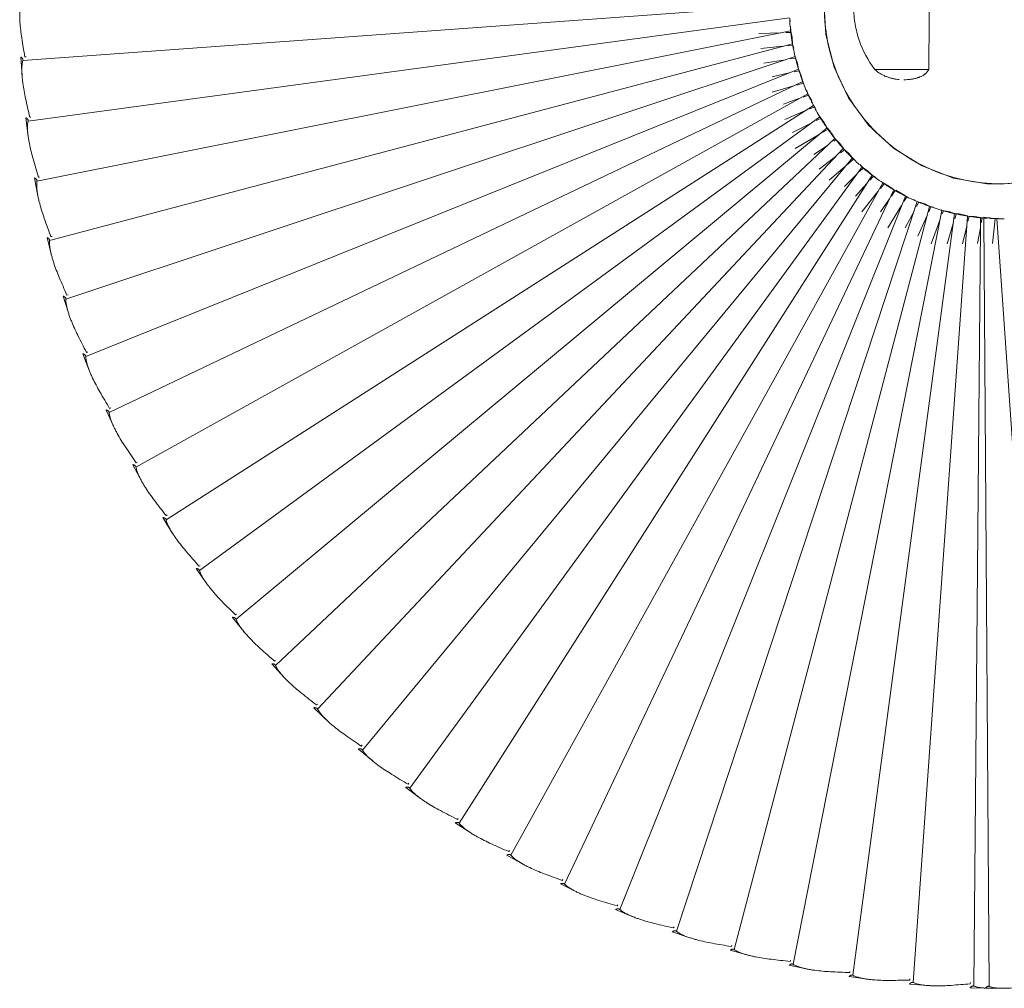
# Model space of a CAD drawing. Header units: millimetres. Extents: x 5954 to 9465, y -7 to 6881.
# Tile 15 of 18: x 8893 to 9180, y 6309 to 6591. Entities that reach past the tile are written whole.
import ezdxf

# ---------------------------------------------------------------- set-up
doc = ezdxf.new("R2010")
doc.units = ezdxf.units.MM
doc.layers.add('E-LITE-EQPM', color=7, linetype='Continuous', lineweight=20)

# ---------------------------------------------------------------- blocks, each defined once
blk = doc.blocks.new('71584-01 - 71584-01 SAIGON Grey_matt white portable and pendant lamp R55 hole cap-541796-Planta_PDF')
at = {"layer": 'E-LITE-EQPM'}
for p, q in [((285.21, -15.52), (61.6, 0.83)), ((61.2, -6.8), (61.23, -5.55)), ((61.51, -3.11), (61.37, -4.1)), ((283.7, -33.18), (61.53, -2.99)), ((60.82, -8.73), (61.2, -6.91)), ((61.19, -7.27), (61.2, -6.8)), ((62.64, -7.32), (61.19, -7.27)), ((61.23, -6.8), (281.09, -50.71)), ((70.49, -7.57), (64.11, -7.36)), ((60.65, -10.7), (60.34, -11.85)), ((60.66, -10.59), (60.63, -11.05)), ((60.63, -11.05), (62.07, -11.19)), ((60.81, -8.79), (60.66, -10.58)), ((277.41, -68.04), (60.69, -10.59)), ((63.53, -11.32), (69.88, -11.92)), ((59.89, -14.33), (59.82, -14.79)), ((272.65, -85.11), (59.91, -14.33)), ((58.89, -17.99), (59.25, -16.25)), ((59.87, -14.44), (59.25, -16.25)), ((59.82, -14.79), (61.25, -15.01)), ((62.7, -15.24), (69.01, -16.23)), ((284.63, -14.42), (284.28, -14.41)), ((284.28, -14.42), (284.63, -14.42)), ((285.77, -14.49), (285.45, -19.88)), ((36.71, -18.04), (20.9, -18.04)), ((58.13, -19.89), (57.66, -21.63)), ((58.13, -19.89), (58.86, -18.12)), ((58.79, -18.47), (58.89, -18.02)), ((60.2, -18.78), (58.79, -18.47)), ((58.91, -18.02), (58.84, -17.99)), ((266.85, -101.86), (58.91, -18.02)), ((66.66, -20.21), (61.64, -19.1)), ((57.68, -21.63), (57.47, -22.06)), ((57.63, -21.74), (57.53, -22.08)), ((57.53, -22.08), (59.4, -22.62)), ((57.63, -21.61), (57.68, -21.63)), ((260.02, -118.21), (57.68, -21.63)), ((60.33, -22.89), (66.66, -24.71)), ((56.17, -25.27), (55.05, -27.24)), ((56.2, -25.17), (56.05, -25.61)), ((56.05, -25.61), (57.62, -26.17)), ((56.61, -23.98), (56.21, -25.16)), ((252.19, -134.11), (56.22, -25.17)), ((53.98, -29.49), (54.49, -28.71)), ((54.36, -29.03), (54.53, -28.61)), ((54.54, -28.6), (55.1, -27.24)), ((54.56, -28.61), (243.39, -149.49)), ((58.8, -26.58), (63.29, -28.19)), ((55.69, -29.6), (54.36, -29.03)), ((62.9, -32.69), (57.04, -30.18)), ((51.46, -33.56), (50.58, -35.13)), ((52.61, -32.03), (51.46, -33.56)), ((52.65, -31.94), (52.45, -32.35)), ((52.45, -32.35), (53.74, -33)), ((52.59, -31.87), (52.68, -31.94)), ((52.81, -31.61), (52.68, -31.87)), ((233.65, -164.3), (52.68, -31.94)), ((55.06, -33.66), (60.7, -36.5)), ((282.84, -32.02), (283.19, -32.05)), ((282.84, -32.02), (283.19, -32.05)), ((284.32, -32.18), (283.67, -37.54)), ((48.3, -38.2), (49.28, -36.69)), ((49.45, -36.5), (50.52, -35.23)), ((50.57, -35.14), (50.35, -35.54)), ((50.35, -35.54), (51.99, -36.5)), ((223.01, -178.47), (50.59, -35.14)), ((52.86, -37.01), (59.92, -41.13)), ((46.91, -39.68), (45.83, -41.13)), ((48.24, -38.3), (46.91, -39.68)), ((48.04, -38.59), (48.29, -38.21)), ((48.59, -38.96), (48.04, -38.59)), ((211.51, -191.96), (48.32, -38.21)), ((43.2, -43.88), (44.36, -42.51)), ((45.77, -41.21), (44.36, -42.51)), ((45.83, -41.13), (45.56, -41.5)), ((45.56, -41.5), (46.71, -42.38)), ((45.85, -41.13), (45.86, -41.13)), ((199.2, -204.7), (45.86, -41.13)), ((54.43, -42.87), (50.47, -40.22)), ((41.09, -45.76), (40.4, -46.48)), ((43.13, -43.97), (42.68, -44.34)), ((42.9, -44.24), (43.19, -43.9)), ((44.64, -45.76), (42.9, -44.24)), ((186.12, -216.66), (43.22, -43.9)), ((47.87, -43.27), (52.94, -47.14)), ((38.76, -47.68), (37.45, -48.88)), ((38.76, -47.68), (40.32, -46.56)), ((40.38, -46.49), (40.07, -46.82)), ((40.07, -46.82), (41.1, -47.83)), ((40.41, -46.49), (172.33, -227.79)), ((49.98, -50.39), (45.1, -46.15)), ((34.24, -51.19), (32.56, -52.11)), ((34.33, -51.12), (33.97, -51.42)), ((33.97, -51.42), (35.04, -52.78)), ((142.8, -247.37), (34.34, -51.14)), ((37.35, -48.97), (36.27, -49.65)), ((37.44, -48.89), (37.09, -49.21)), ((37.09, -49.21), (38.14, -50.38)), ((157.87, -238.04), (37.45, -48.91)), ((39.04, -51.38), (42.3, -55.01)), ((42.15, -48.86), (45.55, -52.2)), ((280.31, -49.49), (280.65, -49.55)), ((280.65, -49.55), (280.31, -49.5)), ((281.78, -49.75), (280.79, -55.06)), ((30.53, -53.24), (27.75, -54.97)), ((29.26, -54.03), (31.11, -53.17)), ((30.71, -53.43), (31.1, -53.15)), ((31.82, -55.01), (30.71, -53.43)), ((31.11, -53.14), (32.56, -52.11)), ((127.19, -255.75), (31.11, -53.17)), ((35.78, -53.7), (40.48, -59.64)), ((20.73, -57.99), (22.35, -57.23)), ((24.29, -56.61), (21.5, -57.51)), ((24.28, -56.59), (23.86, -56.82)), ((23.86, -56.82), (24.54, -58.1)), ((25.37, -56), (24.29, -56.59)), ((94.55, -269.53), (24.29, -56.61)), ((27.75, -55), (27.3, -55.17)), ((27.69, -55.01), (27.34, -55.23)), ((27.34, -55.23), (28.09, -56.46)), ((111.08, -263.14), (27.75, -55)), ((35.04, -59.64), (32.38, -55.82)), ((9.63, -60.82), (12.46, -60.1)), ((13.27, -60.14), (11.37, -60.38)), ((13.38, -60.11), (12.93, -60.25)), ((12.93, -60.25), (13.36, -61.64)), ((14.85, -59.64), (13.39, -60.11)), ((43.03, -282.37), (13.39, -60.13)), ((16.98, -59.2), (14.67, -59.64)), ((17.09, -59.16), (16.65, -59.33)), ((16.65, -59.33), (16.98, -60.22)), ((17.33, -59.07), (17.09, -59.16)), ((60.46, -279.16), (17.09, -59.18)), ((19.63, -58.29), (20.62, -58.04)), ((20.29, -58.19), (20.72, -57.99)), ((20.95, -59.64), (20.29, -58.19)), ((20.73, -58.01), (77.65, -274.87)), ((25.22, -59.4), (27.78, -64.27)), ((28.85, -57.72), (32.83, -64.27)), ((-14.44, -285.26), (1.06, -61.59)), ((1.06, -61.59), (0.61, -61.56)), ((3.33, -61.38), (1.56, -61.61)), ((1.56, -61.61), (2.38, -68.89)), ((3.33, -61.38), (3.12, -61.38)), ((3.28, -285.61), (4.88, -61.41)), ((5.72, -61.32), (3.43, -61.32)), ((4.88, -61.41), (3.43, -61.39)), ((4.88, -61.19), (3.81, -61.32)), ((5.84, -61.3), (5.38, -61.39)), ((5.38, -61.39), (5.63, -62.82)), ((7.61, -60.97), (5.84, -61.3)), ((5.86, -64.18), (5.84, -61.32)), ((7.61, -60.97), (9.52, -60.85)), ((9.17, -60.94), (9.63, -60.82)), ((9.51, -62.35), (9.17, -60.94)), ((25.43, -284.49), (9.63, -60.84)), ((13.79, -63.04), (15.59, -68.9)), ((17.67, -62.06), (20.24, -68.9)), ((24.1, -66.67), (21.5, -60.87)), ((7.74, -285.52), (5.87, -64.27)), ((5.88, -64.27), (6.69, -68.89)), ((11.08, -68.9), (9.85, -63.77)), ((277.04, -66.86), (276.7, -66.78)), ((276.7, -66.79), (277.04, -66.86)), ((278.15, -67.13), (276.84, -72.37)), ((273.45, -84.25), (271.82, -89.4)), ((272.03, -83.81), (272.36, -83.91)), ((272.03, -83.82), (272.36, -83.91)), ((266.31, -100.52), (266.63, -100.64)), ((266.63, -100.64), (266.31, -100.53)), ((267.7, -101.05), (265.75, -106.08)), ((260.92, -117.45), (258.66, -122.36)), ((259.88, -116.98), (259.56, -116.85)), ((259.56, -116.85), (259.88, -116.98)), ((253.14, -133.41), (250.57, -138.16)), ((251.82, -132.72), (252.12, -132.87)), ((251.82, -132.72), (252.12, -132.87)), ((244.37, -148.85), (241.52, -153.44)), ((243.11, -148.08), (243.4, -148.25)), ((243.4, -148.25), (243.11, -148.09)), ((234.67, -163.72), (231.54, -168.12)), ((233.74, -163.06), (233.46, -162.87)), ((233.46, -162.88), (233.74, -163.06)), ((224.07, -177.96), (220.67, -182.15)), ((222.91, -177.04), (223.17, -177.24)), ((222.91, -177.05), (223.17, -177.24)), ((212.6, -191.51), (208.95, -195.49)), ((211.75, -190.74), (211.5, -190.52)), ((211.5, -190.53), (211.75, -190.74)), ((199.28, -203.28), (199.52, -203.51)), ((199.52, -203.51), (199.28, -203.28)), ((200.32, -204.33), (196.42, -208.07)), ((186.25, -215.21), (186.51, -215.49)), ((186.26, -215.21), (186.51, -215.49)), ((187.26, -216.36), (183.14, -219.85)), ((172.79, -226.64), (172.55, -226.35)), ((172.56, -226.35), (172.79, -226.64)), ((173.48, -227.55), (169.16, -230.79)), ((159.03, -237.87), (154.52, -240.83)), ((158.18, -236.61), (158.4, -236.92)), ((158.4, -236.92), (158.19, -236.61)), ((143.21, -245.97), (143.41, -246.29)), ((143.21, -245.97), (143.41, -246.29)), ((143.98, -247.28), (139.29, -249.95)), ((127.86, -254.71), (127.68, -254.38)), ((127.69, -254.38), (127.86, -254.71)), ((128.36, -255.73), (123.52, -258.11)), ((112.26, -263.2), (107.27, -265.27)), ((111.79, -262.1), (111.66, -261.81)), ((111.66, -261.81), (111.79, -262.1)), ((95.72, -269.65), (90.61, -271.41)), ((95.21, -268.23), (95.34, -268.57)), ((95.21, -268.23), (95.34, -268.57)), ((78.81, -275.07), (73.61, -276.51)), ((78.5, -273.97), (78.39, -273.62)), ((78.4, -273.62), (78.5, -273.97)), ((61.27, -277.96), (61.36, -278.31)), ((61.36, -278.31), (61.28, -277.96)), ((43.92, -281.23), (43.98, -281.58)), ((43.92, -281.23), (43.98, -281.58)), ((61.6, -279.43), (56.32, -280.54)), ((26.44, -283.77), (26.39, -283.41)), ((26.4, -283.41), (26.44, -283.77)), ((44.16, -282.71), (38.81, -283.49)), ((0, -286.14), (-1.09, -286.14)), ((4.35, -286.11), (0, -286.14)), ((8.82, -286), (3.42, -286.12)), ((8.79, -284.86), (8.77, -284.5)), ((8.77, -284.5), (8.79, -284.86)), ((26.54, -284.91), (21.16, -285.36))]:
    blk.add_line(p, q, dxfattribs=at)
at = {"layer": 'E-LITE-EQPM', "flags": 128}
for points in [[(0, 51.58), (9.82, 50.64), (19.28, 47.84), (28.04, 43.3), (35.77, 37.17), (42.19, 29.68), (47.07, 21.1), (50.22, 11.75), (51.54, 1.98), (50.98, -7.87), (48.55, -17.43), (44.34, -26.36), (38.51, -34.32), (35.04, -37.53)], [(0, -51.58), (-9.82, -50.64), (-19.28, -47.84), (-28.04, -43.3), (-35.77, -37.17), (-42.19, -29.68), (-47.07, -21.1), (-50.22, -11.75), (-51.54, -1.98), (-50.98, 7.87), (-48.55, 17.43), (-44.34, 26.36), (-38.51, 34.32), (-35.01, 37.56)], [(34.96, -37.6), (31.27, -41.02), (22.89, -46.22), (13.67, -49.74), (3.95, -51.43), (0, -51.58)]]:
    blk.add_lwpolyline(points, dxfattribs=at)
at = {"layer": 'E-LITE-EQPM'}
for radius, start, end in [(51.4, 90, 270), (51.4, 270, 90), (61.61, 354.3908, 356.6539), (61.61, 351.829, 354.3131), (61.61, 348.9787, 351.7695), (61.61, 344.473, 346.5412), (61.61, 346.6115, 348.8913), (61.61, 341.3931, 344.3651), (61.61, 339.0014, 341.2816), (61.61, 336.8592, 338.9899), (61.61, 334.0007, 336.7743), (61.61, 331.4386, 333.6803), (61.61, 329.0965, 331.3586), (61.61, 323.8065, 326.7482), (61.61, 326.8705, 329.0529), (61.61, 321.2233, 323.586), (61.61, 319.2197, 321.2044), (61.61, 314.1099, 316.1776), (61.61, 316.3096, 319.1785), (61.61, 311.9762, 313.9108), (61.61, 306.2442, 309.0829), (61.61, 309.2241, 311.5728), (61.61, 301.748, 303.8651), (61.61, 303.8846, 306.1543), (61.61, 294.1205, 298.5602), (61.61, 298.6757, 301.6438), (61.61, 288.6997, 291.3245), (61.61, 291.5093, 294.038), (61.61, 281.0802, 283.955), (61.61, 284.0382, 286.1093), (61.61, 286.3523, 288.6176), (61.61, 269.0189, 270), (61.61, 270, 270.5699), (61.61, 270.6377, 272.9103), (61.61, 273.6104, 276.4886), (61.61, 276.5794, 278.562), (61.61, 278.5714, 278.999), (61.61, 279.0003, 280.9773)]:
    blk.add_arc((0, 0), radius, start, end, dxfattribs=at)
for points in [[(20.9, 18.04), (20.89, 15.72), (20.87, 10.98), (20.85, 3.67), (20.85, -3.69), (20.87, -10.96), (20.89, -15.71), (20.9, -18.04)], [(285.52, -8.91), (285.38, -9.83), (285.09, -11.67), (284.78, -13.5), (284.63, -14.42)], [(285.75, -14.49), (285.78, -14.49), (285.78, -14.49), (285.76, -14.48)], [(283.19, -32.05), (283.4, -31.14), (283.82, -29.32), (284.22, -27.51), (284.42, -26.6)], [(284.3, -32.18), (284.33, -32.18), (284.33, -32.18), (284.31, -32.18)], [(280.65, -49.55), (280.92, -48.65), (281.45, -46.87), (281.97, -45.08), (282.22, -44.18)], [(281.75, -49.75), (281.79, -49.75), (281.79, -49.75), (281.77, -49.75)], [(277.04, -66.86), (277.36, -65.98), (278, -64.23), (278.63, -62.48), (278.94, -61.6)], [(278.13, -67.13), (278.16, -67.13), (278.16, -67.13), (278.14, -67.12)], [(272.36, -83.91), (272.74, -83.06), (273.48, -81.35), (274.22, -79.64), (274.58, -78.78)], [(273.43, -84.25), (273.46, -84.25), (273.46, -84.25), (273.44, -84.24)], [(266.63, -100.64), (267.06, -99.81), (267.91, -98.15), (268.75, -96.49), (269.17, -95.66)], [(267.68, -101.04), (267.71, -101.05), (267.71, -101.05), (267.69, -101.04)], [(259.88, -116.98), (260.36, -116.18), (261.31, -114.58), (262.25, -112.97), (262.72, -112.17)], [(260.9, -117.45), (260.93, -117.46), (260.93, -117.46), (260.91, -117.45)], [(252.12, -132.87), (252.65, -132.1), (253.7, -130.56), (254.74, -129.02), (255.26, -128.24)], [(253.11, -133.4), (253.14, -133.41), (253.14, -133.41), (253.12, -133.4)], [(243.4, -148.25), (243.97, -147.52), (245.12, -146.04), (246.25, -144.57), (246.81, -143.82)], [(244.35, -148.84), (244.38, -148.85), (244.38, -148.86), (244.36, -148.84)], [(233.74, -163.06), (234.36, -162.36), (235.59, -160.96), (236.81, -159.56), (237.42, -158.85)], [(234.65, -163.71), (234.68, -163.72), (234.68, -163.72), (234.66, -163.71)], [(223.17, -177.24), (223.84, -176.58), (225.15, -175.26), (226.46, -173.94), (227.11, -173.27)], [(224.05, -177.94), (224.07, -177.96), (224.08, -177.96), (224.06, -177.95)], [(211.75, -190.74), (212.45, -190.13), (213.85, -188.89), (215.24, -187.65), (215.93, -187.02)], [(212.58, -191.49), (212.6, -191.51), (212.61, -191.52), (212.59, -191.5)], [(199.52, -203.51), (200.25, -202.93), (201.72, -201.79), (203.18, -200.63), (203.91, -200.05)], [(200.3, -204.31), (200.32, -204.33), (200.32, -204.33), (200.31, -204.31)], [(186.51, -215.49), (187.28, -214.96), (188.82, -213.91), (190.35, -212.85), (191.11, -212.31)], [(187.24, -216.34), (187.26, -216.36), (187.26, -216.36), (187.25, -216.34)], [(172.79, -226.64), (173.59, -226.16), (175.19, -225.21), (176.78, -224.24), (177.58, -223.76)], [(173.46, -227.53), (173.48, -227.56), (173.49, -227.56), (173.47, -227.54)], [(158.4, -236.92), (159.23, -236.49), (160.89, -235.64), (162.54, -234.77), (163.36, -234.34)], [(159.02, -237.85), (159.04, -237.88), (159.04, -237.88), (159.03, -237.86)], [(143.41, -246.29), (144.26, -245.91), (145.97, -245.16), (147.67, -244.4), (148.51, -244.02)], [(143.96, -247.26), (143.98, -247.28), (143.98, -247.28), (143.97, -247.26)], [(127.86, -254.71), (128.73, -254.39), (130.48, -253.74), (132.22, -253.09), (133.1, -252.76)], [(128.35, -255.71), (128.37, -255.74), (128.37, -255.74), (128.36, -255.72)], [(111.81, -262.14), (112.71, -261.88), (114.49, -261.35), (116.28, -260.8), (117.16, -260.53)], [(112.25, -263.18), (112.26, -263.2), (112.26, -263.21), (112.25, -263.18)], [(95.34, -268.57), (96.25, -268.37), (98.07, -267.94), (99.88, -267.51), (100.78, -267.29)], [(95.71, -269.63), (95.72, -269.66), (95.72, -269.66), (95.72, -269.64)], [(78.5, -273.97), (79.42, -273.82), (81.26, -273.51), (83.1, -273.19), (84.01, -273.03)], [(78.8, -275.05), (78.81, -275.08), (78.82, -275.08), (78.81, -275.06)], [(61.36, -278.31), (62.29, -278.22), (64.14, -278.02), (65.99, -277.82), (66.92, -277.71)], [(43.98, -281.58), (44.92, -281.54), (46.78, -281.47), (48.64, -281.37), (49.57, -281.33)], [(61.6, -279.4), (61.6, -279.43), (61.61, -279.44), (61.6, -279.41)], [(26.44, -283.77), (27.37, -283.79), (29.23, -283.82), (31.09, -283.85), (32.03, -283.86)], [(44.15, -282.69), (44.15, -282.72), (44.16, -282.72), (44.16, -282.7)], [(-7.82, -285.55), (-6.51, -285.74), (-3.88, -286.07), (-1.29, -286.16), (0, -286.12)], [(0, -286.12), (0.58, -286.1), (1.71, -286.02), (2.77, -285.79), (3.28, -285.61)], [(4.35, -286.08), (4.35, -286.1), (4.35, -286.11), (4.35, -286.11)], [(8.79, -284.86), (9.72, -284.94), (11.58, -285.09), (13.43, -285.23), (14.36, -285.3)], [(8.82, -285.99), (8.82, -286.01), (8.82, -286.01), (8.82, -285.98)], [(26.53, -284.88), (26.54, -284.91), (26.54, -284.91), (26.54, -284.89)]]:
    blk.add_open_spline(points, degree=3, dxfattribs=at)
for points, knots in [([(36.71, -18.04), (38.7, -15.4), (40.94, -11.2), (42.55, -4.87), (42.99, 0), (42.55, 4.86), (40.95, 11.2), (38.7, 15.4), (36.71, 18.04)], [-1, -1, -1, -1, -0.75, -0.625, -0.5, -0.375, -0.25, 0, 0, 0, 0]), ([(285.52, -8.91), (285.64, -8.15), (285.85, -6.63), (286.03, -4.73), (286.1, -3.41), (286.12, -2.66), (286.13, -2.1), (286.13, -1.54), (286.12, -0.98), (286.09, -0.42), (286.05, 0.12), (285.98, 0.65), (285.86, 1.35), (285.73, 1.86), (285.62, 2.2)], [0, 0, 0, 0, 0.2, 0.4, 0.5, 0.55, 0.6, 0.65, 0.7, 0.75, 0.8, 0.85, 0.9, 1, 1, 1, 1]), ([(284.42, -26.6), (284.58, -25.84), (284.89, -24.34), (285.18, -22.46), (285.34, -21.15), (285.41, -20.4), (285.45, -19.84), (285.49, -19.28), (285.51, -18.72), (285.51, -18.17), (285.5, -17.62), (285.47, -17.09), (285.4, -16.38), (285.3, -15.86), (285.21, -15.52)], [0, 0, 0, 0, 0.2, 0.4, 0.5, 0.55, 0.6, 0.65, 0.7, 0.75, 0.8, 0.85, 0.9, 1, 1, 1, 1]), ([(285.21, -15.52), (285.19, -15.47), (285.17, -15.36), (285.18, -15.2), (285.26, -15.02), (285.34, -14.89), (285.42, -14.79), (285.5, -14.7), (285.6, -14.59), (285.69, -14.51), (285.73, -14.49), (285.75, -14.49)], [0, 0, 0, 0, 0.071429, 0.160714, 0.25, 0.357143, 0.446429, 0.535714, 0.642857, 0.857143, 1, 1, 1, 1]), ([(20.9, -18.04), (21.07, -18.35), (21.35, -18.77), (21.73, -19.17), (21.96, -19.38), (22.14, -19.53), (22.33, -19.67), (22.6, -19.84), (22.96, -20.02), (23.34, -20.18), (23.64, -20.3), (23.87, -20.38), (24.09, -20.46), (24.4, -20.56), (24.78, -20.66), (25.25, -20.77), (25.72, -20.86), (26.19, -20.94), (26.82, -21.02), (27.5, -21.07), (28.03, -21.08), (28.23, -21.08)], [-1, -1, -1, -1, -0.9444444, -0.9166667, -0.9027778, -0.8888889, -0.875, -0.8611111, -0.8333333, -0.8055556, -0.7916667, -0.7777778, -0.7638889, -0.75, -0.7222222, -0.6944444, -0.6666667, -0.6388889, -0.6111111, -0.5555556, -0.5201699, -0.5201699, -0.5201699, -0.5201699]), ([(29.53, -21.02), (29.85, -20.99), (30.48, -20.92), (31.43, -20.74), (32.21, -20.53), (32.82, -20.34), (33.28, -20.17), (33.74, -19.98), (34.34, -19.7), (35.37, -19.15), (36.19, -18.52), (36.71, -18.04)], [-0.4444444, -0.4444444, -0.4444444, -0.4444444, -0.3888889, -0.3333333, -0.2777778, -0.25, -0.2222222, -0.1944444, -0.1666667, -0.1111111, 0, 0, 0, 0]), ([(282.22, -44.18), (282.43, -43.44), (282.83, -41.96), (283.24, -40.1), (283.48, -38.8), (283.59, -38.06), (283.67, -37.5), (283.74, -36.95), (283.8, -36.39), (283.84, -35.84), (283.86, -35.29), (283.86, -34.76), (283.83, -34.05), (283.76, -33.52), (283.7, -33.18)], [0, 0, 0, 0, 0.2, 0.4, 0.5, 0.55, 0.6, 0.65, 0.7, 0.75, 0.8, 0.85, 0.9, 1, 1, 1, 1]), ([(283.7, -33.18), (283.68, -33.13), (283.67, -33.01), (283.69, -32.85), (283.78, -32.68), (283.86, -32.56), (283.95, -32.46), (284.04, -32.37), (284.15, -32.27), (284.24, -32.2), (284.28, -32.18), (284.3, -32.18)], [0, 0, 0, 0, 0.071429, 0.160714, 0.25, 0.357143, 0.446429, 0.535714, 0.642857, 0.857143, 1, 1, 1, 1]), ([(278.94, -61.6), (279.19, -60.87), (279.68, -59.42), (280.21, -57.59), (280.53, -56.31), (280.69, -55.57), (280.8, -55.02), (280.9, -54.47), (280.99, -53.92), (281.07, -53.37), (281.13, -52.83), (281.16, -52.29), (281.17, -51.58), (281.14, -51.06), (281.09, -50.71)], [0, 0, 0, 0, 0.2, 0.4, 0.5, 0.55, 0.6, 0.65, 0.7, 0.75, 0.8, 0.85, 0.9, 1, 1, 1, 1]), ([(281.09, -50.71), (281.08, -50.65), (281.08, -50.54), (281.1, -50.38), (281.2, -50.22), (281.3, -50.1), (281.4, -50.01), (281.48, -49.93), (281.6, -49.83), (281.7, -49.76), (281.74, -49.75), (281.75, -49.75)], [0, 0, 0, 0, 0.071429, 0.160714, 0.25, 0.357143, 0.446429, 0.535714, 0.642857, 0.857143, 1, 1, 1, 1]), ([(274.58, -78.78), (274.88, -78.07), (275.46, -76.65), (276.1, -74.86), (276.49, -73.59), (276.7, -72.87), (276.85, -72.33), (276.98, -71.79), (277.11, -71.24), (277.22, -70.7), (277.31, -70.16), (277.38, -69.63), (277.43, -68.92), (277.43, -68.39), (277.41, -68.04)], [0, 0, 0, 0, 0.2, 0.4, 0.5, 0.55, 0.6, 0.65, 0.7, 0.75, 0.8, 0.85, 0.9, 1, 1, 1, 1]), ([(278.13, -67.13), (278.11, -67.13), (278.07, -67.14), (277.96, -67.2), (277.85, -67.29), (277.75, -67.36), (277.65, -67.44), (277.55, -67.56), (277.44, -67.72), (277.4, -67.87), (277.4, -67.99), (277.41, -68.04)], [-1, -1, -1, -1, -0.857143, -0.642857, -0.535714, -0.446429, -0.357143, -0.25, -0.160714, -0.071429, 0, 0, 0, 0]), ([(269.17, -95.66), (269.51, -94.97), (270.17, -93.58), (270.92, -91.83), (271.4, -90.6), (271.65, -89.89), (271.83, -89.36), (272, -88.83), (272.16, -88.29), (272.3, -87.75), (272.42, -87.22), (272.52, -86.7), (272.62, -85.99), (272.65, -85.47), (272.65, -85.11)], [0, 0, 0, 0, 0.2, 0.4, 0.5, 0.55, 0.6, 0.65, 0.7, 0.75, 0.8, 0.85, 0.9, 1, 1, 1, 1]), ([(272.65, -85.11), (272.65, -85.06), (272.66, -84.95), (272.7, -84.79), (272.82, -84.64), (272.93, -84.53), (273.04, -84.46), (273.14, -84.39), (273.26, -84.31), (273.37, -84.25), (273.42, -84.24), (273.43, -84.25)], [0, 0, 0, 0, 0.071429, 0.160714, 0.25, 0.357143, 0.446429, 0.535714, 0.642857, 0.857143, 1, 1, 1, 1]), ([(262.72, -112.17), (263.1, -111.5), (263.85, -110.16), (264.71, -108.46), (265.26, -107.26), (265.55, -106.56), (265.77, -106.05), (265.97, -105.52), (266.16, -105), (266.33, -104.47), (266.49, -103.95), (266.62, -103.43), (266.77, -102.74), (266.83, -102.21), (266.85, -101.86)], [0, 0, 0, 0, 0.2, 0.4, 0.5, 0.55, 0.6, 0.65, 0.7, 0.75, 0.8, 0.85, 0.9, 1, 1, 1, 1]), ([(266.85, -101.86), (266.85, -101.81), (266.87, -101.69), (266.92, -101.54), (267.05, -101.4), (267.17, -101.3), (267.28, -101.23), (267.38, -101.16), (267.51, -101.09), (267.62, -101.04), (267.67, -101.04), (267.68, -101.04)], [0, 0, 0, 0, 0.071429, 0.160714, 0.25, 0.357143, 0.446429, 0.535714, 0.642857, 0.857143, 1, 1, 1, 1]), ([(260.02, -118.21), (260.02, -118.16), (260.05, -118.05), (260.11, -117.9), (260.25, -117.76), (260.37, -117.67), (260.49, -117.61), (260.59, -117.55), (260.72, -117.49), (260.84, -117.44), (260.88, -117.44), (260.9, -117.45)], [0, 0, 0, 0, 0.071429, 0.160714, 0.25, 0.357143, 0.446429, 0.535714, 0.642857, 0.857143, 1, 1, 1, 1]), ([(255.26, -128.24), (255.68, -127.6), (256.51, -126.31), (257.47, -124.67), (258.09, -123.5), (258.43, -122.83), (258.68, -122.32), (258.91, -121.81), (259.13, -121.3), (259.34, -120.79), (259.53, -120.28), (259.7, -119.77), (259.88, -119.08), (259.98, -118.56), (260.02, -118.21)], [0, 0, 0, 0, 0.2, 0.4, 0.5, 0.55, 0.6, 0.65, 0.7, 0.75, 0.8, 0.85, 0.9, 1, 1, 1, 1]), ([(246.81, -143.82), (247.28, -143.21), (248.18, -141.97), (249.25, -140.39), (249.94, -139.27), (250.32, -138.62), (250.59, -138.13), (250.86, -137.64), (251.11, -137.14), (251.35, -136.64), (251.57, -136.14), (251.77, -135.64), (252, -134.97), (252.12, -134.46), (252.19, -134.11)], [0, 0, 0, 0, 0.2, 0.4, 0.5, 0.55, 0.6, 0.65, 0.7, 0.75, 0.8, 0.85, 0.9, 1, 1, 1, 1]), ([(252.19, -134.11), (252.2, -134.06), (252.22, -133.95), (252.3, -133.8), (252.44, -133.68), (252.57, -133.59), (252.69, -133.53), (252.8, -133.48), (252.94, -133.43), (253.05, -133.39), (253.1, -133.39), (253.11, -133.4)], [0, 0, 0, 0, 0.071429, 0.160714, 0.25, 0.357143, 0.446429, 0.535714, 0.642857, 0.857143, 1, 1, 1, 1]), ([(243.39, -149.49), (243.4, -149.44), (243.43, -149.33), (243.51, -149.19), (243.67, -149.07), (243.8, -149), (243.92, -148.95), (244.03, -148.91), (244.17, -148.86), (244.29, -148.83), (244.34, -148.83), (244.35, -148.84)], [0, 0, 0, 0, 0.071429, 0.160714, 0.25, 0.357143, 0.446429, 0.535714, 0.642857, 0.857143, 1, 1, 1, 1]), ([(237.42, -158.85), (237.92, -158.27), (238.9, -157.09), (240.06, -155.58), (240.82, -154.5), (241.24, -153.87), (241.54, -153.4), (241.84, -152.93), (242.12, -152.45), (242.4, -151.96), (242.65, -151.48), (242.87, -150.99), (243.14, -150.34), (243.3, -149.83), (243.39, -149.49)], [0, 0, 0, 0, 0.2, 0.4, 0.5, 0.55, 0.6, 0.65, 0.7, 0.75, 0.8, 0.85, 0.9, 1, 1, 1, 1]), ([(234.65, -163.71), (234.64, -163.7), (234.59, -163.69), (234.47, -163.72), (234.33, -163.75), (234.22, -163.79), (234.09, -163.83), (233.95, -163.9), (233.79, -164.01), (233.7, -164.14), (233.66, -164.25), (233.65, -164.3)], [-1, -1, -1, -1, -0.857143, -0.642857, -0.535714, -0.446429, -0.357143, -0.25, -0.160714, -0.071429, 0, 0, 0, 0]), ([(227.11, -173.27), (227.65, -172.72), (228.7, -171.61), (229.95, -170.17), (230.78, -169.14), (231.23, -168.54), (231.57, -168.09), (231.89, -167.63), (232.2, -167.17), (232.51, -166.7), (232.79, -166.24), (233.04, -165.76), (233.35, -165.13), (233.54, -164.63), (233.65, -164.3)], [0, 0, 0, 0, 0.2, 0.4, 0.5, 0.55, 0.6, 0.65, 0.7, 0.75, 0.8, 0.85, 0.9, 1, 1, 1, 1]), ([(223.01, -178.47), (223.03, -178.42), (223.07, -178.32), (223.17, -178.19), (223.34, -178.09), (223.48, -178.03), (223.61, -178), (223.72, -177.97), (223.87, -177.94), (223.99, -177.93), (224.04, -177.94), (224.05, -177.94)], [0, 0, 0, 0, 0.071429, 0.160714, 0.25, 0.357143, 0.446429, 0.535714, 0.642857, 0.857143, 1, 1, 1, 1]), ([(215.93, -187.02), (216.5, -186.51), (217.62, -185.46), (218.95, -184.1), (219.84, -183.12), (220.34, -182.55), (220.7, -182.13), (221.05, -181.69), (221.39, -181.25), (221.72, -180.8), (222.03, -180.35), (222.31, -179.9), (222.66, -179.28), (222.88, -178.8), (223.01, -178.47)], [0, 0, 0, 0, 0.2, 0.4, 0.5, 0.55, 0.6, 0.65, 0.7, 0.75, 0.8, 0.85, 0.9, 1, 1, 1, 1]), ([(203.91, -200.05), (204.51, -199.57), (205.7, -198.6), (207.11, -197.32), (208.06, -196.4), (208.59, -195.87), (208.98, -195.46), (209.36, -195.05), (209.72, -194.63), (210.08, -194.2), (210.42, -193.77), (210.73, -193.34), (211.11, -192.74), (211.36, -192.28), (211.51, -191.96)], [0, 0, 0, 0, 0.2, 0.4, 0.5, 0.55, 0.6, 0.65, 0.7, 0.75, 0.8, 0.85, 0.9, 1, 1, 1, 1]), ([(211.51, -191.96), (211.53, -191.91), (211.59, -191.81), (211.69, -191.69), (211.87, -191.6), (212.01, -191.55), (212.14, -191.52), (212.26, -191.5), (212.4, -191.48), (212.52, -191.48), (212.57, -191.49), (212.58, -191.49)], [0, 0, 0, 0, 0.071429, 0.160714, 0.25, 0.357143, 0.446429, 0.535714, 0.642857, 0.857143, 1, 1, 1, 1]), ([(191.11, -212.31), (191.74, -211.87), (192.99, -210.97), (194.48, -209.79), (195.48, -208.93), (196.04, -208.43), (196.45, -208.05), (196.86, -207.66), (197.25, -207.26), (197.63, -206.86), (197.99, -206.45), (198.33, -206.03), (198.76, -205.46), (199.03, -205.01), (199.2, -204.7)], [0, 0, 0, 0, 0.2, 0.4, 0.5, 0.55, 0.6, 0.65, 0.7, 0.75, 0.8, 0.85, 0.9, 1, 1, 1, 1]), ([(199.2, -204.7), (199.22, -204.66), (199.28, -204.56), (199.4, -204.45), (199.58, -204.37), (199.72, -204.33), (199.85, -204.31), (199.97, -204.3), (200.12, -204.29), (200.24, -204.29), (200.29, -204.3), (200.3, -204.31)], [0, 0, 0, 0, 0.071429, 0.160714, 0.25, 0.357143, 0.446429, 0.535714, 0.642857, 0.857143, 1, 1, 1, 1]), ([(177.58, -223.76), (178.24, -223.35), (179.53, -222.53), (181.09, -221.45), (182.15, -220.65), (182.74, -220.18), (183.17, -219.83), (183.6, -219.46), (184.02, -219.09), (184.42, -218.72), (184.81, -218.33), (185.17, -217.94), (185.63, -217.39), (185.94, -216.96), (186.12, -216.66)], [0, 0, 0, 0, 0.2, 0.4, 0.5, 0.55, 0.6, 0.65, 0.7, 0.75, 0.8, 0.85, 0.9, 1, 1, 1, 1]), ([(186.12, -216.66), (186.15, -216.62), (186.21, -216.52), (186.33, -216.42), (186.52, -216.35), (186.67, -216.32), (186.8, -216.31), (186.92, -216.3), (187.06, -216.3), (187.19, -216.31), (187.23, -216.33), (187.24, -216.34)], [0, 0, 0, 0, 0.071429, 0.160714, 0.25, 0.357143, 0.446429, 0.535714, 0.642857, 0.857143, 1, 1, 1, 1]), ([(163.36, -234.34), (164.04, -233.98), (165.38, -233.24), (167.01, -232.25), (168.12, -231.52), (168.73, -231.09), (169.19, -230.76), (169.64, -230.43), (170.08, -230.08), (170.51, -229.73), (170.91, -229.37), (171.3, -229), (171.79, -228.49), (172.12, -228.08), (172.33, -227.79)], [0, 0, 0, 0, 0.2, 0.4, 0.5, 0.55, 0.6, 0.65, 0.7, 0.75, 0.8, 0.85, 0.9, 1, 1, 1, 1]), ([(172.33, -227.79), (172.36, -227.74), (172.43, -227.66), (172.55, -227.56), (172.74, -227.5), (172.89, -227.48), (173.03, -227.48), (173.14, -227.48), (173.29, -227.49), (173.41, -227.5), (173.45, -227.52), (173.46, -227.53)], [0, 0, 0, 0, 0.071429, 0.160714, 0.25, 0.357143, 0.446429, 0.535714, 0.642857, 0.857143, 1, 1, 1, 1]), ([(148.51, -244.02), (149.21, -243.7), (150.6, -243.05), (152.29, -242.16), (153.43, -241.5), (154.08, -241.11), (154.55, -240.81), (155.02, -240.5), (155.48, -240.19), (155.93, -239.86), (156.36, -239.53), (156.77, -239.18), (157.29, -238.7), (157.65, -238.31), (157.87, -238.04)], [0, 0, 0, 0, 0.2, 0.4, 0.5, 0.55, 0.6, 0.65, 0.7, 0.75, 0.8, 0.85, 0.9, 1, 1, 1, 1]), ([(159.02, -237.85), (159.01, -237.84), (158.97, -237.82), (158.85, -237.8), (158.7, -237.78), (158.59, -237.77), (158.45, -237.76), (158.3, -237.78), (158.11, -237.82), (157.98, -237.91), (157.9, -237.99), (157.87, -238.04)], [-1, -1, -1, -1, -0.857143, -0.642857, -0.535714, -0.446429, -0.357143, -0.25, -0.160714, -0.071429, 0, 0, 0, 0]), ([(133.1, -252.76), (133.81, -252.49), (135.24, -251.92), (136.98, -251.14), (138.16, -250.55), (138.83, -250.2), (139.32, -249.93), (139.81, -249.66), (140.29, -249.37), (140.75, -249.07), (141.21, -248.77), (141.64, -248.45), (142.19, -248), (142.57, -247.63), (142.8, -247.37)], [0, 0, 0, 0, 0.2, 0.4, 0.5, 0.55, 0.6, 0.65, 0.7, 0.75, 0.8, 0.85, 0.9, 1, 1, 1, 1]), ([(142.8, -247.37), (142.84, -247.33), (142.92, -247.25), (143.06, -247.17), (143.25, -247.14), (143.4, -247.13), (143.53, -247.15), (143.65, -247.16), (143.8, -247.19), (143.91, -247.22), (143.95, -247.25), (143.96, -247.26)], [0, 0, 0, 0, 0.071429, 0.160714, 0.25, 0.357143, 0.446429, 0.535714, 0.642857, 0.857143, 1, 1, 1, 1]), ([(127.19, -255.75), (127.22, -255.71), (127.31, -255.64), (127.45, -255.56), (127.65, -255.54), (127.8, -255.55), (127.93, -255.57), (128.05, -255.6), (128.19, -255.63), (128.31, -255.67), (128.34, -255.7), (128.35, -255.71)], [0, 0, 0, 0, 0.071429, 0.160714, 0.25, 0.357143, 0.446429, 0.535714, 0.642857, 0.857143, 1, 1, 1, 1]), ([(117.16, -260.53), (117.9, -260.3), (119.36, -259.82), (121.14, -259.15), (122.36, -258.64), (123.04, -258.33), (123.55, -258.09), (124.05, -257.84), (124.55, -257.59), (125.04, -257.32), (125.51, -257.04), (125.96, -256.75), (126.53, -256.34), (126.93, -255.99), (127.19, -255.75)], [0, 0, 0, 0, 0.2, 0.4, 0.5, 0.55, 0.6, 0.65, 0.7, 0.75, 0.8, 0.85, 0.9, 1, 1, 1, 1]), ([(100.78, -267.29), (101.53, -267.11), (103.01, -266.72), (104.83, -266.16), (106.08, -265.73), (106.79, -265.46), (107.31, -265.26), (107.83, -265.04), (108.34, -264.82), (108.84, -264.58), (109.32, -264.33), (109.79, -264.07), (110.39, -263.69), (110.81, -263.37), (111.08, -263.14)], [0, 0, 0, 0, 0.2, 0.4, 0.5, 0.55, 0.6, 0.65, 0.7, 0.75, 0.8, 0.85, 0.9, 1, 1, 1, 1]), ([(111.08, -263.14), (111.12, -263.11), (111.21, -263.04), (111.36, -262.97), (111.56, -262.97), (111.71, -262.98), (111.84, -263.01), (111.95, -263.04), (112.09, -263.09), (112.2, -263.13), (112.24, -263.16), (112.25, -263.18)], [0, 0, 0, 0, 0.071429, 0.160714, 0.25, 0.357143, 0.446429, 0.535714, 0.642857, 0.857143, 1, 1, 1, 1]), ([(84.01, -273.03), (84.77, -272.89), (86.28, -272.6), (88.13, -272.15), (89.4, -271.79), (90.12, -271.57), (90.65, -271.4), (91.18, -271.22), (91.71, -271.02), (92.22, -270.82), (92.72, -270.6), (93.2, -270.37), (93.83, -270.03), (94.27, -269.74), (94.55, -269.53)], [0, 0, 0, 0, 0.2, 0.4, 0.5, 0.55, 0.6, 0.65, 0.7, 0.75, 0.8, 0.85, 0.9, 1, 1, 1, 1]), ([(94.55, -269.53), (94.59, -269.49), (94.69, -269.43), (94.84, -269.37), (95.03, -269.38), (95.18, -269.4), (95.31, -269.44), (95.42, -269.48), (95.56, -269.53), (95.67, -269.59), (95.7, -269.62), (95.71, -269.63)], [0, 0, 0, 0, 0.071429, 0.160714, 0.25, 0.357143, 0.446429, 0.535714, 0.642857, 0.857143, 1, 1, 1, 1]), ([(66.92, -277.71), (67.68, -277.62), (69.2, -277.42), (71.08, -277.09), (72.37, -276.82), (73.1, -276.64), (73.65, -276.5), (74.19, -276.35), (74.72, -276.19), (75.25, -276.02), (75.76, -275.83), (76.26, -275.63), (76.9, -275.33), (77.36, -275.07), (77.65, -274.87)], [0, 0, 0, 0, 0.2, 0.4, 0.5, 0.55, 0.6, 0.65, 0.7, 0.75, 0.8, 0.85, 0.9, 1, 1, 1, 1]), ([(77.65, -274.87), (77.7, -274.84), (77.8, -274.78), (77.95, -274.74), (78.14, -274.76), (78.29, -274.79), (78.42, -274.84), (78.53, -274.88), (78.66, -274.94), (78.77, -275), (78.8, -275.03), (78.8, -275.05)], [0, 0, 0, 0, 0.071429, 0.160714, 0.25, 0.357143, 0.446429, 0.535714, 0.642857, 0.857143, 1, 1, 1, 1]), ([(49.57, -281.33), (50.34, -281.29), (51.87, -281.18), (53.76, -280.97), (55.07, -280.77), (55.81, -280.64), (56.36, -280.54), (56.91, -280.42), (57.45, -280.29), (57.99, -280.15), (58.51, -280), (59.02, -279.83), (59.68, -279.57), (60.15, -279.33), (60.46, -279.16)], [0, 0, 0, 0, 0.2, 0.4, 0.5, 0.55, 0.6, 0.65, 0.7, 0.75, 0.8, 0.85, 0.9, 1, 1, 1, 1]), ([(61.6, -279.4), (61.59, -279.39), (61.56, -279.36), (61.46, -279.29), (61.33, -279.22), (61.22, -279.17), (61.1, -279.12), (60.95, -279.07), (60.76, -279.04), (60.61, -279.08), (60.5, -279.13), (60.46, -279.16)], [-1, -1, -1, -1, -0.857143, -0.642857, -0.535714, -0.446429, -0.357143, -0.25, -0.160714, -0.071429, 0, 0, 0, 0]), ([(32.03, -283.86), (32.8, -283.87), (34.33, -283.86), (36.23, -283.76), (37.55, -283.65), (38.3, -283.56), (38.85, -283.49), (39.41, -283.41), (39.96, -283.32), (40.5, -283.21), (41.03, -283.09), (41.55, -282.95), (42.23, -282.73), (42.71, -282.53), (43.03, -282.37)], [0, 0, 0, 0, 0.2, 0.4, 0.5, 0.55, 0.6, 0.65, 0.7, 0.75, 0.8, 0.85, 0.9, 1, 1, 1, 1]), ([(44.15, -282.69), (44.15, -282.67), (44.12, -282.64), (44.02, -282.56), (43.89, -282.49), (43.79, -282.43), (43.67, -282.37), (43.53, -282.32), (43.34, -282.27), (43.18, -282.3), (43.08, -282.34), (43.03, -282.37)], [-1, -1, -1, -1, -0.857143, -0.642857, -0.535714, -0.446429, -0.357143, -0.25, -0.160714, -0.071429, 0, 0, 0, 0]), ([(1.34, -286.08), (1.56, -286.09), (2.11, -286.11), (2.83, -286.12), (3.49, -286.12), (3.99, -286.11), (4.48, -286.09), (4.97, -286.06), (5.45, -286.02), (5.93, -285.96), (6.39, -285.88), (7, -285.76), (7.45, -285.63), (7.74, -285.52)], [0.1670494, 0.1670494, 0.1670494, 0.1670494, 0.25, 0.375, 0.4375, 0.5, 0.5625, 0.625, 0.6875, 0.75, 0.8125, 0.875, 1, 1, 1, 1]), ([(3.28, -285.61), (3.33, -285.59), (3.44, -285.56), (3.6, -285.56), (3.78, -285.63), (3.92, -285.7), (4.03, -285.78), (4.12, -285.85), (4.23, -285.94), (4.32, -286.03), (4.34, -286.07), (4.35, -286.08)], [0, 0, 0, 0, 0.071429, 0.160714, 0.25, 0.357143, 0.446429, 0.535714, 0.642857, 0.857143, 1, 1, 1, 1]), ([(8.82, -285.98), (8.81, -285.96), (8.79, -285.92), (8.7, -285.84), (8.59, -285.75), (8.49, -285.68), (8.38, -285.6), (8.25, -285.53), (8.06, -285.47), (7.9, -285.48), (7.79, -285.51), (7.74, -285.52)], [-1, -1, -1, -1, -0.857143, -0.642857, -0.535714, -0.446429, -0.357143, -0.25, -0.160714, -0.071429, 0, 0, 0, 0]), ([(14.36, -285.3), (15.13, -285.35), (16.66, -285.44), (18.56, -285.46), (19.89, -285.43), (20.64, -285.39), (21.2, -285.35), (21.75, -285.31), (22.31, -285.25), (22.86, -285.18), (23.4, -285.09), (23.92, -284.98), (24.61, -284.8), (25.11, -284.63), (25.43, -284.49)], [0, 0, 0, 0, 0.2, 0.4, 0.5, 0.55, 0.6, 0.65, 0.7, 0.75, 0.8, 0.85, 0.9, 1, 1, 1, 1]), ([(26.53, -284.88), (26.53, -284.87), (26.51, -284.83), (26.41, -284.75), (26.29, -284.66), (26.19, -284.6), (26.08, -284.53), (25.94, -284.47), (25.75, -284.42), (25.59, -284.44), (25.48, -284.47), (25.43, -284.49)], [-1, -1, -1, -1, -0.857143, -0.642857, -0.535714, -0.446429, -0.357143, -0.25, -0.160714, -0.071429, 0, 0, 0, 0])]:
    blk.add_open_spline(points, degree=3, knots=knots, dxfattribs=at)

msp = doc.modelspace()

# ---------------------------------------------------------------- block references
at = {"layer": 'E-LITE-EQPM', "extrusion": (0, 0, -1), "rotation": 0.005336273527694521}
msp.add_blockref('71584-01 - 71584-01 SAIGON Grey_matt white portable and pendant lamp R55 hole cap-541796-Planta_PDF', (-9178.78, 6594.95), dxfattribs=at)

doc.saveas('drawing.dxf')
